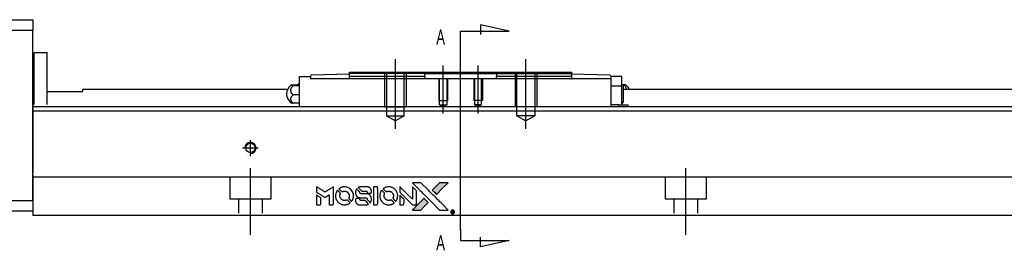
# Model space of a CAD drawing. Header units: millimetres. Extents: x -212 to 3135, y -1694 to 860.
# Tile 19 of 33: x 1001 to 1228, y -1404 to -1351. Entities that reach past the tile are written whole.
import ezdxf
from ezdxf.lldxf.tags import DXFTag

# ---------------------------------------------------------------- set-up
doc = ezdxf.new("R2010")
doc.units = ezdxf.units.MM
doc.layers.get('0').update_dxf_attribs({"linetype": 'CONTINUOUS'})
doc.layers.add('2', color=7, linetype='CONTINUOUS')
doc.styles.add('CHN', font='Microsoft JhengHei.ttf')
tags = doc.linetypes.add('DASHED', pattern=[25.72, 12.86, -12.86]).pattern_tags.tags
tags[6:7] = [DXFTag(74, 4), DXFTag(75, 0), DXFTag(340, '0'), DXFTag(46, 0.0), DXFTag(50, 0.0), DXFTag(44, 0.0), DXFTag(45, 0.0)]
tags[4:5] = [DXFTag(74, 4), DXFTag(75, 0), DXFTag(340, '0'), DXFTag(46, 0.0), DXFTag(50, 0.0), DXFTag(44, 0.0), DXFTag(45, 0.0)]

# ---------------------------------------------------------------- blocks, each defined once
blk = doc.blocks.new('MosionX logo(完整正式版)')
h = blk.add_hatch(color=22)
h.dxf.hatch_style = 1
h.paths.add_polyline_path([(-1416, 1831), (-1517, 1831), (-1619, 1831), (-1707, 1742, 0.000288), (-1740, 1709, 0.000479), (-1769, 1680, 0.000013), (-1794, 1654, 0.197177), (-1794, 1654, 0.197497), (-1794, 1653, 0.00004), (-1779, 1638, 0.000834), (-1763, 1622, 0.000506), (-1744, 1603), (-1694, 1552), (-1555, 1692)])
h.paths.add_polyline_path([(-1892, 1355), (-1942, 1405, 0.000476), (-1962, 1424, 0.000789), (-1978, 1441, 0.000035), (-1993, 1455, 0.19758), (-1993, 1456, 0.198396), (-1994, 1455, 0.000019), (-2014, 1435, 0.000582), (-2036, 1413, 0.000351), (-2062, 1387, 0.000108), (-2174, 1275, 0.000692), (-2230, 1218, 0.000077), (-2269, 1179, 0.197527), (-2269, 1178, 0.410181), (-2269, 1177, 0.000493), (-2248, 1177, 0.002424), (-2219, 1177, 0.000529), (-2169, 1177), (-2070, 1177), (-1981, 1266)])
at = {"color": 22}
for points in [[(-4562, 1668), (-4562, 1603), (-4545, 1592, -0.000297), (-4534, 1586, -0.000037), (-4510, 1571, -0.000043), (-4482, 1554, -0.000036), (-4452, 1535, 0.000044), (-4422, 1517, 0.000063), (-4396, 1501, 0.000035), (-4374, 1488, 0.0009), (-4368, 1484), (-4360, 1479), (-4348, 1486, 0.001175), (-4342, 1490, 0.000208), (-4329, 1498, 0.000225), (-4315, 1506, 0.000203), (-4300, 1516, -0.000711), (-4286, 1525, -0.001119), (-4274, 1532, -0.000263), (-4263, 1539, -0.04589), (-4262, 1539, -0.519312), (-4261, 1539, -0.001914), (-4261, 1521, -0.003124), (-4260, 1493, -0.000285), (-4260, 1421), (-4260, 1303), (-4219, 1303, 0.001727), (-4189, 1303, 0.025279), (-4179, 1303, 0.073886), (-4173, 1305, 0.07426), (-4167, 1308, 0.03264), (-4166, 1310, 0.01784), (-4164, 1311, 0.017712), (-4163, 1313, 0.026854), (-4162, 1315), (-4160, 1319), (-4160, 1526), (-4159, 1733), (-4162, 1731, -0.004595), (-4163, 1730, -0.00016), (-4169, 1726, -0.000298), (-4177, 1722, -0.000208), (-4185, 1717, 0.000986), (-4210, 1701, 0.00025), (-4250, 1676, 0.000268), (-4292, 1650, 0.000436), (-4329, 1627, -0.002932), (-4341, 1619, -0.004718), (-4351, 1613, -0.001113), (-4360, 1608, -0.227179), (-4361, 1608, -0.045982), (-4362, 1608, -0.000145), (-4374, 1616, -0.000825), (-4387, 1624, -0.000517), (-4403, 1634, 0.000056), (-4458, 1668, 0.000289), (-4488, 1687, 0.000481), (-4511, 1701, 0.000418), (-4535, 1715), (-4562, 1732)], [(-4068, 1643, 0.064158), (-4094, 1594, 0.06356), (-4108, 1539, 0.064004), (-4107, 1483, 0.066747), (-4091, 1429, 0.04321), (-4073, 1396, 0.044737), (-4050, 1367, 0.044901), (-4021, 1342, 0.044184), (-3989, 1323, 0.026293), (-3965, 1313, 0.033344), (-3941, 1306, 0.033227), (-3917, 1303, 0.025815), (-3890, 1302, 0.023119), (-3864, 1304, 0.031044), (-3841, 1308, 0.031337), (-3819, 1315, 0.024258), (-3796, 1325, 0.015622), (-3788, 1329, 0.008495), (-3778, 1335, 0.008415), (-3769, 1341, 0.020814), (-3763, 1346), (-3760, 1348), (-3791, 1379, 0.002843), (-3814, 1403, 0.033917), (-3823, 1411, 0.087906), (-3831, 1414, 0.073302), (-3839, 1416, 0.022047), (-3843, 1415, 0.026465), (-3847, 1415, 0.022233), (-3851, 1414, 0.009985), (-3857, 1412, -0.039011), (-3876, 1407, -0.044398), (-3896, 1406, -0.045096), (-3915, 1408, -0.04265), (-3934, 1413, -0.071154), (-3961, 1428, -0.068827), (-3983, 1450, -0.068713), (-3998, 1476, -0.070507), (-4005, 1506, -0.028605), (-4006, 1519, -0.031418), (-4005, 1531, -0.031044), (-4002, 1544, -0.02668), (-3998, 1556, 0.038913), (-3996, 1564, 0.043732), (-3995, 1571, 0.047754), (-3995, 1578, 0.075756), (-3997, 1583, 0.07294), (-3999, 1586, 0.003456), (-4006, 1594, 0.005023), (-4017, 1605, 0.002422), (-4030, 1619, 0.000819), (-4042, 1631, 0.001349), (-4053, 1641, 0.0001), (-4062, 1650, 0.205335), (-4062, 1651, 0.219821), (-4063, 1650, 0.002494), (-4064, 1648, 0.007089), (-4066, 1646, 0.004494)], [(-3917, 1731, 0.024131), (-3935, 1728, 0.022344), (-3954, 1723, 0.021883), (-3972, 1717, 0.020884), (-3990, 1709, 0.010669), (-4000, 1703, 0.010389), (-4011, 1697, 0.010913), (-4020, 1692, 0.022227), (-4026, 1687), (-4029, 1685), (-3996, 1653, 0.002452), (-3984, 1640, 0.003628), (-3972, 1630, 0.001662), (-3963, 1621, 0.070159), (-3960, 1619, 0.047671), (-3958, 1618, 0.018624), (-3956, 1618, 0.017921), (-3953, 1617, 0.018804), (-3950, 1617, 0.018255), (-3946, 1617, 0.041312), (-3943, 1617, 0.037164), (-3939, 1618, 0.012342), (-3935, 1620, -0.015101), (-3924, 1624, -0.035998), (-3916, 1626, -0.033244), (-3907, 1627, -0.011249), (-3894, 1627, -0.004059), (-3883, 1627, -0.019693), (-3877, 1627, -0.027943), (-3872, 1626, -0.014411), (-3866, 1624, -0.033089), (-3851, 1619, -0.033887), (-3838, 1613, -0.034021), (-3825, 1604, -0.033942), (-3814, 1594, -0.02816), (-3804, 1582, -0.035032), (-3796, 1570, -0.035269), (-3790, 1557, -0.029196), (-3785, 1543, -0.037862), (-3782, 1526, -0.043657), (-3782, 1510, -0.043064), (-3784, 1494, -0.035184), (-3790, 1477, 0.033699), (-3792, 1470, 0.052815), (-3793, 1463, 0.059167), (-3793, 1456, 0.058972), (-3791, 1450, 0.059208), (-3788, 1445, 0.021125), (-3783, 1439, 0.008691), (-3773, 1429, 0.000851), (-3749, 1405, 0.001873), (-3736, 1393, 0.013884), (-3730, 1387, 0.022355), (-3726, 1385, 0.341453), (-3725, 1385, 0.073011), (-3722, 1388, 0.004587), (-3714, 1399, 0.00748), (-3707, 1411, 0.016837), (-3702, 1420, 0.028606), (-3692, 1443, 0.031352), (-3685, 1465, 0.031004), (-3681, 1489, 0.0268), (-3680, 1514, 0.026698), (-3681, 1541, 0.03002), (-3686, 1566, 0.030357), (-3693, 1590, 0.028554), (-3703, 1614, 0.062944), (-3732, 1658, 0.062206), (-3772, 1694, 0.062448), (-3819, 1719, 0.064355), (-3870, 1731, 0.017377), (-3880, 1731, 0.008369), (-3893, 1731, 0.008367), (-3907, 1731, 0.01757)], [(-3610, 1675, 0.023289), (-3616, 1665, 0.026845), (-3621, 1655, 0.026047), (-3626, 1644, 0.019751), (-3629, 1631, 0.013249), (-3631, 1624, 0.025169), (-3631, 1618, 0.016532), (-3632, 1611, 0.002937), (-3632, 1598, 0.003317), (-3632, 1586, 0.011808), (-3631, 1578, 0.01777), (-3631, 1572, 0.021476), (-3630, 1567, 0.04325), (-3623, 1544, 0.045753), (-3612, 1523, 0.04649), (-3598, 1505, 0.047672), (-3581, 1490, 0.025315), (-3573, 1485, 0.015208), (-3564, 1480, 0.01512), (-3554, 1476, 0.022488), (-3546, 1473, 0.027857), (-3532, 1469, 0.034138), (-3519, 1467, 0.014286), (-3499, 1467, 0.00124), (-3449, 1467, -0.00103), (-3418, 1467, -0.002552), (-3396, 1466, -0.001594), (-3379, 1466, -0.047676), (-3374, 1466, -0.085307), (-3367, 1463, -0.097789), (-3361, 1457, -0.085947), (-3357, 1450, -0.051339), (-3356, 1440, 0.014634), (-3355, 1436, 0.015028), (-3355, 1433, 0.014927), (-3354, 1430, 0.059415), (-3353, 1429, 0.070595), (-3351, 1425, 0.00028), (-3315, 1389, 0.000111), (-3279, 1352, 0.200239), (-3277, 1352, 0.268906), (-3276, 1352, 0.001866), (-3271, 1361, 0.007532), (-3267, 1370, 0.017818), (-3263, 1376, 0.013256), (-3261, 1383, 0.011636), (-3258, 1391, 0.011528), (-3256, 1399, 0.012303), (-3254, 1407, 0.0423), (-3252, 1419, 0.013657), (-3252, 1437, 0.013857), (-3252, 1455, 0.037428), (-3254, 1468, 0.014927), (-3256, 1477, 0.0122), (-3259, 1486, 0.012518), (-3262, 1494, 0.023062), (-3265, 1501, 0.065961), (-3281, 1525, 0.06055), (-3304, 1545, 0.059676), (-3331, 1559, 0.060497), (-3360, 1567, 0.025683), (-3367, 1567, 0.001528), (-3386, 1567, 0.002124), (-3410, 1568, 0.001173), (-3439, 1568, -0.000809), (-3490, 1568, -0.017164), (-3506, 1568, -0.063931), (-3514, 1570, -0.108429), (-3520, 1573, -0.052941), (-3523, 1577, -0.063675), (-3525, 1582, -0.050562), (-3526, 1587, -0.020337), (-3527, 1595, 0.009897), (-3528, 1599, 0.016482), (-3528, 1603, 0.019019), (-3529, 1606, 0.06043), (-3530, 1608, 0.076267), (-3533, 1613, 0.00054), (-3566, 1646, 0.000307), (-3601, 1680, 0.142594), (-3604, 1681, 0.232419), (-3604, 1681, 0.022995), (-3606, 1680, 0.024627), (-3608, 1678, 0.015407)], [(-3516, 1731, 0.018538), (-3522, 1730, 0.010695), (-3530, 1729, 0.01068), (-3538, 1727, 0.017678), (-3544, 1725, 0.013849), (-3551, 1722, 0.011814), (-3559, 1719, 0.004513), (-3566, 1716, 0.290035), (-3566, 1715, 0.196418), (-3566, 1714, 0.000124), (-3554, 1702, 0.001477), (-3540, 1688, 0.000898), (-3524, 1671), (-3481, 1629), (-3427, 1628, -0.001471), (-3387, 1628, -0.028714), (-3374, 1627, -0.097073), (-3367, 1625, -0.084199), (-3361, 1620, -0.042698), (-3359, 1616, -0.053912), (-3357, 1612, -0.051004), (-3356, 1608, -0.032967), (-3355, 1602, 0.00807), (-3355, 1600, 0.003023), (-3355, 1596, 0.002994), (-3355, 1592, 0.003629), (-3355, 1588), (-3354, 1579), (-3313, 1579, 0.001618), (-3293, 1579, 0.005206), (-3280, 1579, 0.00535), (-3271, 1579, 0.060675), (-3268, 1580, 0.048484), (-3266, 1581, 0.02389), (-3264, 1582, 0.022812), (-3261, 1584, 0.02462), (-3259, 1586, 0.061781), (-3255, 1591, 0.080179), (-3253, 1596, 0.048561), (-3252, 1604, 0.010021), (-3251, 1619, 0.016602), (-3252, 1638, 0.031409), (-3254, 1653, 0.036474), (-3258, 1666, 0.03439), (-3263, 1679, 0.065928), (-3277, 1699, 0.069066), (-3296, 1715, 0.065697), (-3319, 1725, 0.051559), (-3346, 1731, 0.020904), (-3360, 1731, 0.000451), (-3431, 1731, 0.000419), (-3502, 1732, 0.022759)], [(-3202, 1517), (-3202, 1303), (-3160, 1303), (-3118, 1303), (-3113, 1306, 0.071429), (-3109, 1309, 0.054799), (-3105, 1313, 0.053585), (-3102, 1318, 0.060698), (-3101, 1323, 0.033975), (-3100, 1332, 0.000112), (-3100, 1441, 0.000726), (-3100, 1548, 0.001084), (-3101, 1641), (-3102, 1732), (-3152, 1732), (-3202, 1732)], [(-3011, 1643, 0.018008), (-3017, 1634, 0.009842), (-3023, 1622, 0.009807), (-3030, 1610, 0.015716), (-3035, 1599, 0.048467), (-3047, 1561, 0.045841), (-3052, 1520, 0.046006), (-3049, 1479, 0.049638), (-3039, 1441, 0.064819), (-3012, 1391, 0.06695), (-2974, 1350, 0.066691), (-2926, 1320, 0.063505), (-2872, 1304, 0.03135), (-2858, 1302, 0.010439), (-2837, 1302, 0.010391), (-2817, 1302, 0.032408), (-2803, 1304, 0.015696), (-2787, 1307, 0.018095), (-2771, 1312, 0.018551), (-2757, 1317, 0.018352), (-2743, 1323, 0.015568), (-2733, 1328, 0.009832), (-2723, 1334, 0.009795), (-2713, 1341, 0.023727), (-2706, 1346), (-2703, 1348), (-2734, 1379, 0.001528), (-2751, 1397, 0.010022), (-2760, 1406, 0.019586), (-2766, 1411, 0.061865), (-2771, 1413, 0.055054), (-2777, 1415, 0.061607), (-2784, 1416, 0.048725), (-2792, 1415, 0.020221), (-2802, 1412, -0.017722), (-2813, 1409, -0.02685), (-2822, 1407, -0.02759), (-2832, 1406, -0.020233), (-2843, 1406, -0.04793), (-2864, 1409, -0.048386), (-2883, 1416, -0.047866), (-2901, 1426, -0.044964), (-2917, 1440, -0.04333), (-2931, 1457, -0.050921), (-2941, 1475, -0.051473), (-2946, 1495, -0.0459), (-2948, 1516, -0.019014), (-2948, 1526, -0.024114), (-2947, 1535, -0.025081), (-2945, 1544, -0.023892), (-2942, 1553, 0.008624), (-2939, 1560, 0.026486), (-2938, 1564, 0.035074), (-2937, 1568, 0.02756), (-2937, 1573, 0.087163), (-2939, 1580, 0.073291), (-2942, 1587, 0.028074), (-2951, 1596, 0.002594), (-2973, 1619), (-3005, 1651)], [(-2860, 1730, 0.023681), (-2878, 1728, 0.022402), (-2896, 1723, 0.021929), (-2914, 1717, 0.020503), (-2931, 1709, 0.013745), (-2941, 1704, 0.009767), (-2952, 1698, 0.009658), (-2962, 1691, 0.027804), (-2968, 1687), (-2971, 1685), (-2939, 1653, 0.002053), (-2924, 1638, 0.006738), (-2914, 1628, 0.007826), (-2907, 1622, 0.063909), (-2903, 1619, 0.061532), (-2897, 1617, 0.068674), (-2891, 1617, 0.052072), (-2885, 1618, 0.019648), (-2875, 1621, -0.018366), (-2864, 1624, -0.0288), (-2854, 1626, -0.029061), (-2844, 1627, -0.019155), (-2832, 1627, -0.053809), (-2807, 1624, -0.058833), (-2784, 1615, -0.058566), (-2764, 1601, -0.052525), (-2746, 1582, -0.044733), (-2737, 1566, -0.040573), (-2729, 1547, -0.041123), (-2725, 1529, -0.04951), (-2725, 1511, -0.017369), (-2725, 1502, -0.024255), (-2727, 1495, -0.023787), (-2729, 1487, -0.015798), (-2732, 1479, 0.010631), (-2734, 1474, 0.033653), (-2735, 1470, 0.037806), (-2736, 1467, 0.016307), (-2736, 1462, 0.068179), (-2734, 1453, 0.095747), (-2731, 1446, 0.033418), (-2722, 1436, 0.002133), (-2695, 1409, 0.001452), (-2680, 1395, 0.012393), (-2673, 1388, 0.020479), (-2668, 1385, 0.344362), (-2667, 1385, 0.074287), (-2663, 1388, 0.005454), (-2656, 1400, 0.008391), (-2649, 1412, 0.017097), (-2643, 1422, 0.027375), (-2635, 1442, 0.02835), (-2628, 1463, 0.027723), (-2624, 1485, 0.023913), (-2623, 1509, 0.027047), (-2623, 1537, 0.031685), (-2627, 1563, 0.032425), (-2634, 1588, 0.031013), (-2644, 1612, 0.037914), (-2661, 1641, 0.040153), (-2682, 1667, 0.039834), (-2707, 1688, 0.036173), (-2736, 1707, 0.040752), (-2765, 1719, 0.035885), (-2796, 1728, 0.035491), (-2828, 1731, 0.037615)], [(-2572, 1669), (-2572, 1604), (-2422, 1453), (-2271, 1303), (-2229, 1303, 0.0008), (-2202, 1303, 0.010795), (-2192, 1303, 0.030495), (-2186, 1304, 0.080372), (-2183, 1305, 0.03816), (-2179, 1308, 0.041799), (-2176, 1310, 0.042486), (-2174, 1314, 0.042078), (-2172, 1317, 0.099276), (-2170, 1322, 0.003302), (-2170, 1343, 0.002586), (-2170, 1380, 0.000204), (-2170, 1477), (-2170, 1633), (-2221, 1683), (-2271, 1733), (-2271, 1583), (-2272, 1433), (-2419, 1582, 0.000253), (-2476, 1639, 0.000412), (-2524, 1687, 0.000041), (-2567, 1730, 0.041338), (-2570, 1732), (-2572, 1734)], [(-2150, 1708, -0.000056), (-2089, 1647, -0.000021), (-2004, 1562, -0.000021), (-1911, 1469, -0.000025), (-1823, 1381), (-1619, 1177), (-1518, 1177), (-1417, 1177), (-1553, 1315, 0.000274), (-1619, 1381, 0.000123), (-1705, 1467, 0.000121), (-1797, 1559, 0.000165), (-1879, 1641), (-2068, 1831), (-2170, 1831), (-2272, 1831)], [(-1707, 1742, 0.000288), (-1740, 1709, 0.000479), (-1769, 1680, 0.000013), (-1794, 1654, 0.197177), (-1794, 1654, 0.197497), (-1794, 1653, 0.00004), (-1779, 1638, 0.000836), (-1763, 1622, 0.000505), (-1744, 1603), (-1694, 1552), (-1555, 1692), (-1416, 1831), (-1517, 1831), (-1619, 1831)], [(-4562, 1417), (-4562, 1303), (-4521, 1303, 0.000842), (-4494, 1303, 0.010591), (-4484, 1303, 0.028995), (-4479, 1303, 0.069543), (-4475, 1305, 0.051063), (-4471, 1307, 0.039932), (-4468, 1310, 0.039414), (-4465, 1314, 0.045845), (-4462, 1318, 0.094811), (-4461, 1322, 0.007124), (-4461, 1333, 0.004713), (-4461, 1352, 0.000534), (-4461, 1395), (-4461, 1469), (-4471, 1475, 0.000828), (-4502, 1494, 0.000879), (-4532, 1513, 0.000048), (-4561, 1530, 0.137596), (-4562, 1531, 0.413028), (-4562, 1530, 0.000016), (-4562, 1497, 0.000623), (-4562, 1460, 0.000374)], [(-3615, 1454, 0.065483), (-3620, 1451, 0.053271), (-3625, 1447, 0.052018), (-3628, 1443, 0.0556), (-3631, 1437, 0.036839), (-3632, 1434, 0.026922), (-3632, 1430, 0.016905), (-3633, 1424, 0.004317), (-3633, 1416, 0.016369), (-3632, 1397, 0.029936), (-3630, 1382, 0.03418), (-3627, 1369, 0.031327), (-3621, 1356, 0.046935), (-3612, 1340, 0.054053), (-3600, 1327, 0.053701), (-3585, 1317, 0.045364), (-3568, 1309, 0.032479), (-3552, 1305, 0.03386), (-3537, 1303, 0.013578), (-3512, 1303, 0.001155), (-3450, 1303, 0.000413), (-3396, 1303, 0.005008), (-3375, 1304, 0.013199), (-3364, 1304, 0.033956), (-3355, 1305, 0.013909), (-3347, 1308, 0.010864), (-3337, 1310, 0.010938), (-3329, 1313, 0.028702), (-3323, 1316), (-3318, 1318), (-3362, 1362), (-3405, 1406), (-3455, 1406, -0.001504), (-3477, 1406, -0.00328), (-3493, 1406, -0.001901), (-3506, 1406, -0.061333), (-3510, 1407, -0.063621), (-3514, 1409, -0.048633), (-3518, 1412, -0.046769), (-3522, 1415, -0.047961), (-3525, 1420, -0.02678), (-3526, 1424, -0.050957), (-3527, 1427, -0.029398), (-3528, 1431, -0.00401), (-3528, 1441), (-3529, 1456), (-3569, 1456, 0.001061), (-3593, 1456, 0.009147), (-3604, 1455, 0.020721), (-3611, 1455, 0.051619)], [(-2572, 1416), (-2572, 1303), (-2530, 1303), (-2488, 1303), (-2483, 1306, 0.03146), (-2480, 1308, 0.026444), (-2478, 1310, 0.026444), (-2476, 1312, 0.031457), (-2475, 1314), (-2472, 1319), (-2471, 1375), (-2471, 1431), (-2521, 1481, 0.000745), (-2540, 1499, 0.001228), (-2556, 1515, 0.000087), (-2571, 1529, 0.195134), (-2571, 1530, 0.412117), (-2572, 1529, 0.000048), (-2572, 1496, 0.00109), (-2572, 1460, 0.000653)], [(-2062, 1387, 0.000108), (-2174, 1275, 0.000692), (-2230, 1218, 0.000077), (-2269, 1179, 0.197527), (-2269, 1178, 0.410182), (-2269, 1177, 0.000493), (-2248, 1177, 0.002424), (-2219, 1177, 0.000529), (-2170, 1177), (-2070, 1177), (-1981, 1266), (-1892, 1355), (-1942, 1405, 0.000476), (-1962, 1424, 0.000789), (-1978, 1441, 0.000035), (-1993, 1455, 0.19758), (-1993, 1456, 0.198396), (-1994, 1455, 0.000019), (-2014, 1435, 0.000582), (-2036, 1413, 0.000351)], [(-1319, 1173, 0.082374), (-1332, 1167, 0.083404), (-1342, 1157, 0.082663), (-1349, 1145, 0.07897), (-1351, 1130, 0.084941), (-1349, 1114, 0.08953), (-1341, 1100, 0.090743), (-1329, 1090, 0.090193), (-1313, 1085, 0.10067), (-1296, 1085, 0.099454), (-1281, 1093, 0.097736), (-1269, 1106, 0.09365), (-1263, 1122, 0.07584), (-1263, 1135, 0.068415), (-1267, 1148, 0.068328), (-1274, 1159, 0.075277), (-1283, 1168, 0.059367), (-1291, 1172, 0.048986), (-1300, 1174, 0.048519), (-1310, 1174, 0.055347)], [(-1325, 1129), (-1325, 1104), (-1322, 1104), (-1319, 1104), (-1319, 1114), (-1319, 1125), (-1313, 1125), (-1306, 1126), (-1302, 1119, -0.003356), (-1300, 1116, -0.002757), (-1298, 1113, -0.002784), (-1296, 1110, -0.007382), (-1295, 1108, 0.019487), (-1294, 1105, 0.098302), (-1293, 1104, 0.116932), (-1291, 1104, 0.032798), (-1289, 1104), (-1285, 1104), (-1288, 1108, 0.005748), (-1289, 1111, 0.002522), (-1291, 1114, 0.002495), (-1293, 1117, 0.00334), (-1295, 1120), (-1299, 1126), (-1296, 1128, 0.066516), (-1292, 1130, 0.085926), (-1290, 1133, 0.082934), (-1289, 1137, 0.05747), (-1289, 1141, 0.023576), (-1289, 1144, 0.043538), (-1289, 1146, 0.050891), (-1290, 1148, 0.049897), (-1291, 1149, 0.067884), (-1295, 1152, 0.077412), (-1298, 1154, 0.049266), (-1304, 1154, 0.012208), (-1313, 1155), (-1325, 1155)], [(-1298, 1147, -0.120545), (-1296, 1144, -0.09136), (-1295, 1141, -0.087576), (-1296, 1137, -0.098026), (-1297, 1134, -0.079907), (-1299, 1133, -0.087697), (-1300, 1132, -0.041371), (-1303, 1132, -0.005557), (-1309, 1132), (-1319, 1131), (-1319, 1140), (-1319, 1149), (-1310, 1149, -0.007471), (-1305, 1149, -0.035301), (-1302, 1148, -0.060486), (-1300, 1148, -0.063546)]]:
    blk.add_lwpolyline(points, format="xyb", close=True, dxfattribs=at)

msp = doc.modelspace()

# ---------------------------------------------------------------- linework, layer by layer
at = {"layer": '2', "linetype": 'Continuous'}
for p, q in [((945.43, -1351.42), (1004.43, -1351.42)), ((1004.43, -1351.42), (1004.43, -1353.92)), ((1004.43, -1353.92), (945.43, -1353.92)), ((1004.43, -1392.92), (1004.43, -1353.92)), ((1004.73, -1358.92), (1007.73, -1358.92)), ((1004.73, -1370.87), (1004.73, -1358.92)), ((1004.73, -1358.92), (1007.73, -1358.92)), ((1004.73, -1370.87), (1004.73, -1358.92)), ((1007.73, -1370.87), (1007.73, -1358.92)), ((1007.73, -1370.87), (1007.73, -1358.92)), ((1004.73, -1362.17), (1004.43, -1362.17)), ((1004.73, -1362.17), (1004.43, -1362.17)), ((1077.23, -1363.97), (1068.42, -1364.2)), ((1077.23, -1363.47), (1094.23, -1363.47)), ((1077.23, -1364.47), (1077.23, -1363.47)), ((1094.53, -1363.77), (1094.23, -1363.47)), ((1094.23, -1363.47), (1111.23, -1363.47)), ((1094.53, -1363.77), (1097.53, -1363.77)), ((1094.53, -1364.47), (1094.53, -1363.77)), ((1097.53, -1363.77), (1107.93, -1363.77)), ((1107.93, -1363.77), (1110.93, -1363.77)), ((1111.23, -1363.47), (1110.93, -1363.77)), ((1110.93, -1363.77), (1110.93, -1364.47)), ((1111.23, -1363.47), (1128.23, -1363.47)), ((1128.23, -1363.47), (1128.23, -1364.47)), ((1137.03, -1364.2), (1128.23, -1363.97)), ((1065.73, -1364.47), (1068.23, -1364.47)), ((1065.73, -1366.67), (1065.73, -1364.47)), ((1068.23, -1364.47), (1068.23, -1364.4)), ((1068.23, -1364.47), (1068.23, -1364.97)), ((1137.23, -1364.97), (1068.23, -1364.97)), ((1077.16, -1364.97), (1077.23, -1364.97)), ((1077.23, -1364.97), (1077.23, -1364.47)), ((1094.53, -1364.47), (1094.53, -1364.97)), ((1110.93, -1364.97), (1110.93, -1364.47)), ((1128.23, -1364.47), (1128.23, -1364.97)), ((1128.23, -1364.97), (1128.29, -1364.97)), ((1137.23, -1364.4), (1137.23, -1364.47)), ((1137.23, -1364.47), (1137.23, -1364.97)), ((1139.73, -1364.47), (1137.23, -1364.47)), ((1137.23, -1364.97), (1137.23, -1371.42)), ((1139.73, -1366.67), (1139.73, -1364.47)), ((1007.73, -1367.92), (1015.93, -1367.92)), ((1062.94, -1367.47), (1015.93, -1367.47)), ((1015.93, -1367.92), (1015.93, -1367.47)), ((1064.27, -1366.36), (1065.73, -1366.36)), ((1065.73, -1366.6), (1064.27, -1366.6)), ((1065.73, -1369.97), (1065.73, -1366.67)), ((1139.73, -1366.67), (1137.23, -1366.67)), ((1139.73, -1369.97), (1139.73, -1366.67)), ((1140.18, -1366.36), (1139.9, -1366.36)), ((1140.08, -1366.54), (1140.08, -1368.47)), ((1504.43, -1367.47), (1140.08, -1367.47)), ((1140.08, -1368.47), (1140.08, -1370.39)), ((1065.73, -1368.71), (1064.27, -1368.71)), ((1065.73, -1370.58), (1064.27, -1370.58)), ((1065.73, -1371.42), (1065.73, -1369.97)), ((1139.73, -1370.97), (1139.73, -1369.97)), ((1103.67, -1371.42), (1004.43, -1371.42)), ((1504.43, -1372.42), (1004.43, -1372.42)), ((1504.43, -1371.42), (1103.67, -1371.42)), ((1139.07, -1370.97), (1137.23, -1370.97)), ((1139.07, -1370.97), (1141.11, -1370.97)), ((1139.07, -1370.97), (1139.07, -1371.42)), ((1141.11, -1370.97), (1141.23, -1370.97)), ((1141.11, -1370.97), (1141.11, -1371.42)), ((1141.23, -1371.42), (1141.23, -1370.97)), ((1004.43, -1387.07), (1004.43, -1393.87)), ((1099.52, -1387.62), (1004.43, -1387.62)), ((1504.43, -1387.62), (1099.52, -1387.62)), ((989.43, -1392.92), (1004.43, -1392.92)), ((1004.43, -1395.42), (989.43, -1395.42)), ((1004.43, -1393.87), (1004.43, -1396.42)), ((1097.26, -1396.42), (1004.43, -1396.42)), ((1504.43, -1396.42), (1097.26, -1396.42))]:
    msp.add_line(p, q, dxfattribs=at)
at = {"layer": '2'}
for p, q in [((1113.87, -1354.03), (1107.29, -1352.6)), ((1107.29, -1352.6), (1107.29, -1354.83)), ((1102.73, -1354.03), (1113.87, -1354.03)), ((1102.73, -1356.67), (1102.73, -1354.03)), ((1102.73, -1399.79), (1102.73, -1356.67)), ((1087.73, -1376.47), (1087.73, -1360.47)), ((1117.73, -1376.47), (1117.73, -1360.47)), ((1098.73, -1372.97), (1098.73, -1361.97)), ((1106.73, -1372.97), (1106.73, -1361.97)), ((1102.73, -1399.54), (1102.73, -1402.17)), ((1102.73, -1402.17), (1113.87, -1402.17)), ((1107.29, -1403.61), (1107.29, -1401.38)), ((1113.87, -1402.17), (1107.29, -1403.61))]:
    msp.add_line(p, q, dxfattribs=at)
at = {"layer": '2', "linetype": 'DASHED', "ltscale": 0.1}
for p, q in [((1094.53, -1363.77), (1077.23, -1363.77)), ((1085.23, -1363.47), (1085.23, -1371.47)), ((1085.66, -1363.47), (1085.66, -1373.47)), ((1089.79, -1373.47), (1089.79, -1363.47)), ((1090.23, -1363.47), (1090.23, -1371.47)), ((1115.23, -1363.47), (1115.23, -1371.47)), ((1115.66, -1373.47), (1115.66, -1363.47)), ((1119.79, -1363.47), (1119.79, -1373.47)), ((1120.23, -1363.47), (1120.23, -1371.47)), ((1097.73, -1364.97), (1097.73, -1369.97)), ((1097.9, -1370.97), (1097.9, -1364.97)), ((1099.55, -1364.97), (1099.55, -1370.97)), ((1099.73, -1364.97), (1099.73, -1369.97)), ((1105.73, -1364.97), (1105.73, -1369.97)), ((1105.9, -1364.97), (1105.9, -1370.97)), ((1107.55, -1370.97), (1107.55, -1364.97)), ((1107.73, -1364.97), (1107.73, -1369.97)), ((1097.73, -1369.97), (1099.73, -1369.97)), ((1107.73, -1369.97), (1105.73, -1369.97)), ((1085.23, -1371.47), (1090.23, -1371.47)), ((1087.25, -1371.47), (1087.73, -1371.47)), ((1097.9, -1370.97), (1099.55, -1370.97)), ((1097.9, -1370.97), (1098.73, -1371.44)), ((1099.55, -1370.97), (1098.73, -1371.44)), ((1107.55, -1370.97), (1105.9, -1370.97)), ((1105.9, -1370.97), (1106.73, -1371.44)), ((1107.55, -1370.97), (1106.73, -1371.44)), ((1120.23, -1371.47), (1115.23, -1371.47)), ((1085.66, -1373.47), (1089.79, -1373.47)), ((1085.66, -1373.47), (1087.73, -1374.66)), ((1089.79, -1373.47), (1087.73, -1374.66)), ((1119.79, -1373.47), (1115.66, -1373.47)), ((1115.66, -1373.47), (1117.73, -1374.66)), ((1119.79, -1373.47), (1117.73, -1374.66)), ((1049.68, -1387.62), (1049.68, -1392.57)), ((1059.18, -1392.57), (1059.18, -1387.62)), ((1149.68, -1387.62), (1149.68, -1392.57)), ((1159.18, -1392.57), (1159.18, -1387.62)), ((1049.68, -1392.57), (1059.18, -1392.57)), ((1051.68, -1392.57), (1051.68, -1395.87)), ((1057.18, -1395.87), (1057.18, -1392.57)), ((1149.68, -1392.57), (1159.18, -1392.57)), ((1151.68, -1392.57), (1151.68, -1395.87)), ((1157.18, -1395.87), (1157.18, -1392.57))]:
    msp.add_line(p, q, dxfattribs=at)
at = {"layer": '2', "linetype": 'DASHED'}
for p, q in [((1110.93, -1363.77), (1110.93, -1363.77)), ((1065.73, -1364.47), (1065.73, -1364.47)), ((1068.23, -1364.47), (1068.23, -1364.47)), ((1068.23, -1364.57), (1068.23, -1364.57)), ((1094.53, -1364.97), (1094.53, -1364.97)), ((1094.53, -1364.97), (1094.53, -1364.97)), ((1110.93, -1364.97), (1110.93, -1364.97)), ((1137.23, -1364.47), (1137.23, -1364.47)), ((1137.23, -1364.57), (1137.23, -1364.57)), ((1139.73, -1364.47), (1139.73, -1364.47)), ((1004.43, -1370.87), (1004.43, -1371.87)), ((1004.43, -1371.87), (1004.43, -1386.57)), ((1004.43, -1392.92), (1004.43, -1395.42))]:
    msp.add_line(p, q, dxfattribs=at)
at = {"layer": '2', "ltscale": 0.5}
for p, q in [((1054.43, -1382.74), (1054.43, -1379.07)), ((1052.63, -1380.87), (1056.23, -1380.87)), ((1054.43, -1400.87), (1054.43, -1385.51)), ((1154.43, -1400.87), (1154.43, -1385.51))]:
    msp.add_line(p, q, dxfattribs=at)
at = {"layer": '2', "linetype": 'Continuous'}
msp.add_circle((1054.43, -1380.87), 1.07, dxfattribs=at)
for centre, radius, start, end in [((1067.22, -1368.43), 2.85, 121.5132, 133.5232), ((1068.43, -1364.4), 0.2, 91.5, 180), ((1137.03, -1364.4), 0.2, 0, 88.5), ((1137.94, -1368.43), 2.85, 41.3431, 51.1006), ((1065.23, -1368.47), 2.5, 126.4021, 180), ((1065.23, -1368.47), 2.5, 180, 233.5675), ((1139.23, -1368.47), 2.5, 23.5613, 53.5675), ((1137.94, -1368.51), 2.85, 308.8994, 318.6569)]:
    msp.add_arc(centre, radius, start, end, dxfattribs=at)
at = {"layer": '2'}
msp.add_arc((1054.43, -1380.87), 1.3, 270, 180, dxfattribs=at)
at = {"layer": '2', "linetype": 'DASHED', "ltscale": 0.1}
msp.add_open_spline([(1110.93, -1363.77), (1128.23, -1363.77)], degree=1, dxfattribs=at)
at = {"layer": '2', "linetype": 'Continuous'}
for points in [[(1094.53, -1364.47), (1077.23, -1364.47)], [(1128.23, -1364.47), (1110.93, -1364.47)]]:
    msp.add_open_spline(points, degree=1, dxfattribs=at)
for points, knots in [([(1064.27, -1366.6), (1064.14, -1366.59), (1064.03, -1366.57), (1063.85, -1366.54), (1063.79, -1366.53), (1063.72, -1366.49), (1063.72, -1366.47), (1063.76, -1366.44), (1063.81, -1366.42), (1063.97, -1366.39), (1064.07, -1366.38), (1064.22, -1366.36), (1064.24, -1366.36), (1064.27, -1366.36)], [0, 0, 0, 0, 0.192078, 0.192078, 0.384156, 0.384156, 0.576234, 0.576234, 0.768312, 0.768312, 0.960389, 0.960389, 1, 1, 1, 1]), ([(1064.27, -1368.71), (1064.14, -1368.61), (1064.03, -1368.49), (1063.85, -1368.23), (1063.79, -1368.08), (1063.72, -1367.78), (1063.72, -1367.62), (1063.76, -1367.32), (1063.81, -1367.17), (1063.97, -1366.89), (1064.07, -1366.77), (1064.22, -1366.64), (1064.24, -1366.62), (1064.27, -1366.6)], [0, 0, 0, 0, 0.192078, 0.192078, 0.384156, 0.384156, 0.576234, 0.576234, 0.768312, 0.768312, 0.960389, 0.960389, 1, 1, 1, 1]), ([(1140.71, -1366.46), (1140.69, -1366.44), (1140.64, -1366.42), (1140.49, -1366.39), (1140.38, -1366.38), (1140.24, -1366.36), (1140.21, -1366.36), (1140.18, -1366.36)], [0, 0, 0, 0, 0.448024, 0.448024, 0.905631, 0.905631, 1, 1, 1, 1]), ([(1140.18, -1366.36), (1140.31, -1366.45), (1140.43, -1366.55), (1140.6, -1366.79), (1140.66, -1366.92), (1140.73, -1367.18), (1140.74, -1367.32), (1140.71, -1367.46), (1140.71, -1367.46), (1140.71, -1367.47)], [0, 0, 0, 0, 0.33014, 0.33014, 0.660281, 0.660281, 0.990421, 0.990421, 1, 1, 1, 1]), ([(1064.27, -1370.58), (1064.14, -1370.49), (1064.03, -1370.38), (1063.85, -1370.15), (1063.79, -1370.02), (1063.72, -1369.75), (1063.72, -1369.61), (1063.76, -1369.34), (1063.81, -1369.21), (1063.97, -1368.97), (1064.07, -1368.86), (1064.22, -1368.74), (1064.24, -1368.72), (1064.27, -1368.71)], [0, 0, 0, 0, 0.192078, 0.192078, 0.384156, 0.384156, 0.576234, 0.576234, 0.768312, 0.768312, 0.960389, 0.960389, 1, 1, 1, 1]), ([(1063.74, -1370.48), (1063.76, -1370.5), (1063.82, -1370.51), (1063.97, -1370.54), (1064.07, -1370.56), (1064.22, -1370.57), (1064.24, -1370.57), (1064.27, -1370.58)], [0, 0, 0, 0, 0.448024, 0.448024, 0.905631, 0.905631, 1, 1, 1, 1])]:
    msp.add_open_spline(points, degree=3, knots=knots, dxfattribs=at)

# ---------------------------------------------------------------- block references
at = {"xscale": 0.0096, "yscale": 0.0096, "zscale": 0.0096}
msp.add_blockref('MosionX logo(完整正式版)', (1113.44, -1406.44), dxfattribs=at)

# ---------------------------------------------------------------- texts
at = {"layer": '2', "style": 'CHN', "width": 0.7}
for p in [(1097.11, -1357.17), (1097.11, -1404.4)]:
    msp.add_text('A', height=3.5, dxfattribs=at).set_placement(p)

doc.saveas('drawing.dxf')
